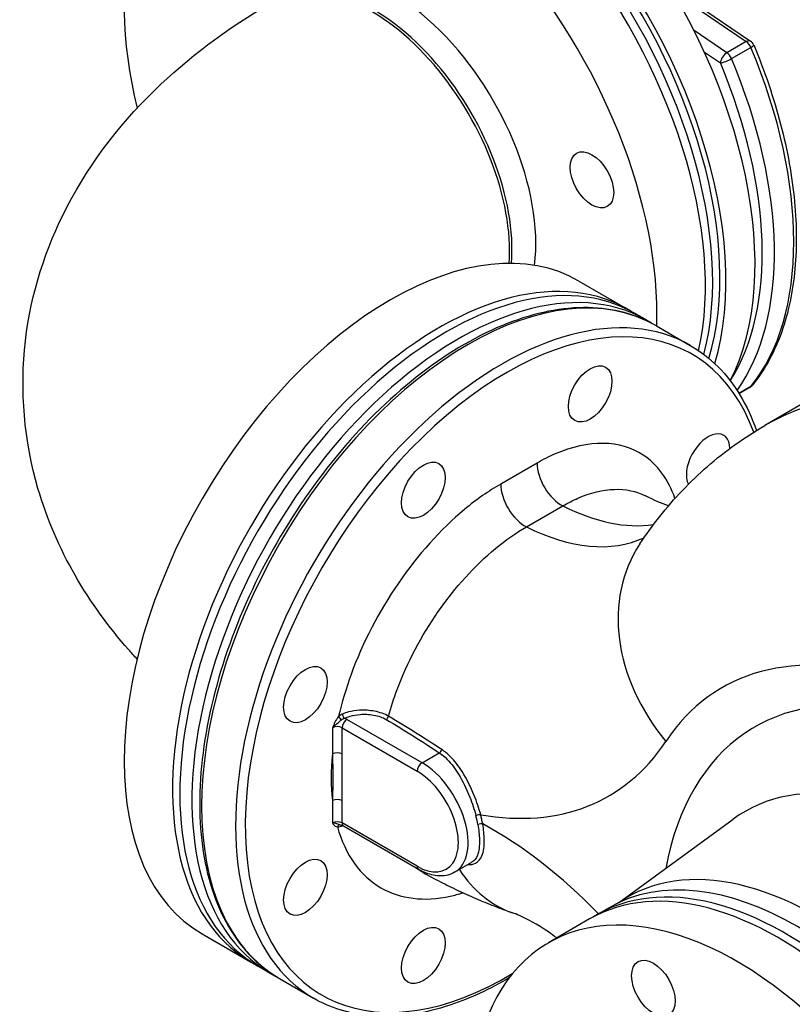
# Model space of a CAD drawing. Header units: millimetres. Extents: x 0 to 5940, y 0 to 4200.
# Tile 4 of 56: x 644 to 789, y 637 to 821. Entities that reach past the tile are written whole.
import ezdxf

# ---------------------------------------------------------------- set-up
doc = ezdxf.new("R2010")
doc.units = ezdxf.units.MM
doc.header["$LTSCALE"] = 50
doc.layers.add('02-LINIE-035', color=2, linetype='CONTINUOUS')

msp = doc.modelspace()

# ---------------------------------------------------------------- linework, layer by layer
at = {"layer": '02-LINIE-035'}
for p, q in [((769.88, 823.53), (780.2, 816.53)), ((770.68, 823.61), (781, 816.61)), ((776.58, 814.44), (770.44, 818.6)), ((780.2, 816.53), (776.58, 814.44)), ((777.43, 813.35), (781.05, 815.44)), ((772.37, 814.56), (775.35, 812.54)), ((748.92, 771.79), (757.97, 766.56)), ((761.59, 764.47), (759.33, 765.78)), ((763.4, 763.42), (769.74, 759.77)), ((781.05, 752.1), (778.82, 750.82)), ((778.84, 750.78), (780.9, 751.97)), ((790.44, 748.72), (783.65, 744.8)), ((741.1, 737.8), (734.31, 733.88)), ((739.12, 725.89), (745.91, 729.81)), ((719.61, 681.81), (705.58, 689.91)), ((702.86, 688.35), (702.86, 683.48)), ((704.67, 688.35), (718.7, 680.25)), ((704.67, 683.48), (704.67, 688.35)), ((719.61, 681.81), (722.82, 683.67)), ((702.86, 674.74), (702.86, 670.58)), ((704.67, 670.58), (704.67, 674.74)), ((718.7, 662.48), (704.67, 670.58)), ((718.97, 661.89), (704.94, 669.99)), ((756.33, 655.66), (777.72, 671.28)), ((725.69, 661.36), (728.94, 663.24)), ((729.45, 658.31), (729.45, 658.31)), ((754.55, 654.73), (752.29, 653.43)), ((750.93, 652.64), (743.24, 648.2)), ((678.52, 649.85), (687.57, 644.62)), ((691.19, 642.53), (688.93, 643.84)), ((693, 641.49), (699.34, 637.83))]:
    msp.add_line(p, q, dxfattribs=at)
for centre, start, end in [((780.1, 815.28), 22.7611, 55.8481), ((780.1, 753.36), 300, 320.8597)]:
    msp.add_arc(centre, 1.6, start, end, dxfattribs=at)
for centre, major_axis, ratio, start_param, end_param in [((730.92, 804.35), (-36, 62.35), 0.57735, 3.497525, 6.283185), ((725.49, 801.22), (-36, 62.35), 0.57735, 3.639496, 6.494396), ((724.13, 800.44), (-35.2, 60.97), 0.57735, 3.670922, 6.302471), ((725.49, 801.22), (-35.2, 60.97), 0.57735, 3.63892, 6.283185), ((722.77, 799.65), (-35.2, 60.97), 0.57735, 3.701545, 6.283185), ((713.72, 794.43), (-35.2, 60.97), 0.57735, 3.886648, 7.381746), ((713.72, 794.43), (-19.2, 33.26), 0.57735, 3.793368, 6.594938), ((710.1, 792.34), (-18.29, 31.68), 0.57735, 3.847615, 6.283185), ((710.55, 792.6), (-18.29, 31.68), 0.57735, 3.838393, 6.295558), ((780.1, 815.28), (0.9, 1.32), 0.524834, 0, 0.825385), ((780.1, 815.28), (0.8, -1.39), 0.57735, 1.354243, 2.268928), ((780.1, 815.28), (1.48, 0.62), 0.175436, 5.339053, 6.283185), ((738.16, 808.54), (36, -62.35), 0.57735, 0.216553, 1.354243), ((776.48, 813.19), (-0.9, -1.32), 0.524834, 3.966977, 5.537774), ((776.48, 813.19), (1.48, 0.62), 0.175436, 3.768256, 5.339053), ((776.48, 813.19), (0.8, -1.39), 0.57735, 1.354243, 2.268928), ((734.54, 806.45), (36, -62.35), 0.57735, 0.255537, 1.354243), ((733.41, 805.79), (35.2, -60.97), 0.57735, 0.293923, 1.354243), ((713.72, 710.82), (-35.2, -60.97), 0.57735, 3.141593, 6.283185), ((724.13, 704.81), (35.2, 60.97), 0.57735, 0, 3.141593), ((728.2, 702.46), (-35.2, -60.97), 0.57735, 3.141593, 6.283185), ((722.77, 705.59), (-35.2, -60.97), 0.57735, 3.122307, 6.302471), ((726.39, 703.5), (35.2, 60.97), 0.57735, 6.257699, 9.450264), ((734.54, 698.8), (35.2, 60.97), 0.57735, 0, 3.141593), ((735.45, 698.28), (-34.56, -59.86), 0.57735, 2.692816, 7.091726), ((780.1, 753.36), (1.24, -1.01), 0.797426, 5.988187, 6.283185), ((780.1, 753.36), (0.8, -1.39), 0.57735, 0, 0.216553), ((847.29, 634.57), (-63.64, 110.23), 0.57735, 6.008373, 6.283185), ((773.07, 738), (-2.88, -4.99), 0.57735, 2.394341, 5.94515), ((745.63, 735.19), (3.2, -5.54), 0.57735, 3.926991, 5.5596), ((738.84, 731.27), (-3.2, 5.54), 0.57735, 0.785398, 2.418008), ((743.67, 772.83), (25.6, -44.34), 0.57735, 5.5596, 6.056317), ((736.88, 768.91), (25.6, -44.34), 0.57735, 5.5596, 6.230111), ((792.31, 701.47), (-32, 21.22), 0.784768, 0, 1.198588), ((820.14, 618.89), (-44.44, 76.97), 0.57735, 5.698789, 6.562876), ((824.82, 614.01), (-43.02, 74.51), 0.57735, 5.784989, 6.873384), ((704.46, 690.17), (-0.47, 0.434), 0.297584, 0.649449, 2.063337), ((705.58, 688.87), (-0.64, -1.11), 0.57735, 3.926991, 5.497787), ((705.11, 690.65), (-0.26, 0.585), 0.498119, 0.882739, 2.412982), ((703.77, 688.87), (-2.56, 0), 0.57735, 3.926991, 4.15845), ((712.92, 690.44), (0.326, 0.55), 0.585027, 3.933774, 5.159245), ((703.77, 687.82), (1.28, 0), 0.57735, 0.785398, 2.356194), ((722.82, 684.2), (0.353, 0.534), 0.614939, 3.963057, 5.24785), ((709.73, 753.23), (44.8, -77.6), 0.57735, 5.832905, 6.562876), ((703.77, 682.95), (-1.28, 0), 0.57735, 3.926991, 5.497787), ((719.61, 680.77), (-0.64, -1.11), 0.57735, 3.926991, 5.497787), ((719.61, 671.89), (6.08, -10.53), 0.57735, 0, 2.356194), ((718.7, 671.36), (5.44, -9.42), 0.57735, 5.497787, 8.63938), ((816.56, 609.24), (-36.64, 63.46), 0.57735, 5.814239, 6.345089), ((703.77, 674.22), (1.28, 0), 0.57735, 0.785398, 2.356194), ((730.11, 671.85), (0.617, 0.169), 0.337075, 0.660154, 2.23095), ((721.64, 673.06), (6.08, -10.53), 0.57735, 0.994925, 1.145236), ((722.09, 673.32), (-6.4, 11.09), 0.57735, 4.136518, 4.286829), ((703.77, 670.06), (-1.28, 0), 0.57735, 3.926991, 5.497787), ((704.25, 669.57), (0.089, 0.634), 0.795077, 0.012352, 1.259457), ((705.58, 671.1), (-0.64, -1.11), 0.57735, 5.497787, 6.283185), ((705.15, 669.73), (0.24, -0.593), 0.468544, 3.934266, 3.949186), ((730.5, 670.12), (0.631, 0.105), 0.444636, 0.700463, 2.271259), ((732.68, 605.98), (-38.85, 67.29), 0.57735, 5.126808, 5.52927), ((793.17, 595.74), (35.19, -60.96), 0.57735, 6.236314, 9.471649), ((719.61, 663), (-0.64, -1.11), 0.57735, 5.497787, 6.283185), ((786.13, 591.67), (35.2, -60.97), 0.57735, 0, 3.141593), ((749.17, 690.04), (-12.65, -36.26), 0.678379, 5.802335, 6.283185), ((787.49, 592.46), (-35.2, 60.97), 0.57735, 3.122307, 6.302471), ((789.75, 593.76), (-35.2, 60.97), 0.57735, 3.141593, 6.283185), ((778.44, 587.23), (35.2, -60.97), 0.57735, 5.258708, 10.449255)]:
    msp.add_ellipse(centre, major_axis=major_axis, ratio=ratio, start_param=start_param, end_param=end_param, dxfattribs=at)
for centre, major_axis in [((751.35, 790.7), (-2.88, 4.99)), ((751.03, 750.72), (2.88, 4.99)), ((719.86, 732.73), (2.88, 4.99)), ((697.82, 694.55), (2.88, 4.99)), ((697.82, 658.55), (2.88, 4.99)), ((719.86, 645.83), (2.88, 4.99)), ((762.85, 639.68), (-2.88, 4.99))]:
    msp.add_ellipse(centre, major_axis=major_axis, ratio=0.57735, dxfattribs=at)
for points, knots in [([(666.36, 701.18), (665.83, 701.75), (665.31, 702.33), (657.29, 711.42), (651.19, 721.59), (645.27, 741.89), (644.42, 751.41), (646.54, 769.49), (649.29, 777.99), (657.8, 794.38), (663.88, 802.01), (677.16, 814.53), (684.24, 819.64), (691.81, 824.01)], [3.434706, 3.434706, 3.434706, 3.434706, 3.455752, 3.455752, 3.760279, 3.760279, 3.994402, 3.994402, 4.218271, 4.218271, 4.47615, 4.47615, 4.712389, 4.712389, 4.712389, 4.712389]), ([(781.58, 815.9), (783.64, 810.99), (785.33, 806.01), (787.9, 796.18), (788.77, 791.33), (789.65, 781.98), (789.65, 777.49), (788.77, 769.09), (787.89, 765.17), (785.25, 758.13), (783.5, 755), (781.34, 752.35)], [5.71434, 5.71434, 5.71434, 5.71434, 5.941878, 5.941878, 6.169416, 6.169416, 6.396954, 6.396954, 6.624492, 6.624492, 6.85203, 6.85203, 6.85203, 6.85203]), ([(763.4, 763.42), (759.65, 765.59), (755.31, 766.74), (745.87, 766.92), (740.75, 765.9), (730.21, 761.78), (724.79, 758.64), (714.25, 750.56), (709.13, 745.62), (699.72, 734.46), (695.43, 728.24), (688.09, 715.14), (685.05, 708.27), (680.52, 694.55), (679.03, 687.7), (677.77, 674.71), (678, 668.57), (680.19, 657.63), (682.16, 652.83), (687.13, 645.82), (689.86, 643.3), (693, 641.49)], [5.497787, 5.497787, 5.497787, 5.497787, 5.806661, 5.806661, 6.123031, 6.123031, 6.445561, 6.445561, 6.768548, 6.768548, 7.091015, 7.091015, 7.413285, 7.413285, 7.735812, 7.735812, 8.058857, 8.058857, 8.38101, 8.38101, 8.63938, 8.63938, 8.63938, 8.63938]), ([(769.74, 759.77), (773.5, 757.6), (776.66, 754.42), (780.27, 748.43), (781.28, 746.24), (782.1, 743.88)], [0.7853982, 0.7853982, 0.7853982, 0.7853982, 1.0942721, 1.0942721, 1.2481331, 1.2481331, 1.2481331, 1.2481331]), ([(760.31, 722.69), (761.47, 724.44), (762.71, 726.16), (765.37, 729.5), (766.78, 731.12), (769.75, 734.24), (771.32, 735.74), (774.61, 738.6), (776.33, 739.96), (779.9, 742.51), (781.75, 743.7), (783.65, 744.8)], [0.5057073, 0.5057073, 0.5057073, 0.5057073, 0.5616455, 0.5616455, 0.6175837, 0.6175837, 0.6735218, 0.6735218, 0.72946, 0.72946, 0.7853982, 0.7853982, 0.7853982, 0.7853982]), ([(766.87, 731.18), (765.64, 734.76), (763.59, 737.55), (756.66, 742.11), (750.73, 742.2), (743.37, 739.03), (742.24, 738.46), (741.1, 737.8)], [-11.89966, -11.89966, -11.89966, -11.89966, -9.321756, -9.321756, -5.188665, -5.188665, -4.439943, -4.439943, -4.439943, -4.439943]), ([(734.31, 733.88), (732.04, 732.57), (729.78, 730.99), (718.58, 721.69), (710.65, 710.14), (705.38, 695.66), (704.6, 693.03), (704.01, 690.43)], [-21.85982, -21.85982, -21.85982, -21.85982, -20.363895, -20.363895, -14.330336, -14.330336, -12.982646, -12.982646, -12.982646, -12.982646]), ([(745.91, 729.81), (746.85, 730.36), (747.79, 730.83), (753.47, 733.3), (757.95, 733.43), (761.36, 731.68)], [4.439943, 4.439943, 4.439943, 4.439943, 5.188665, 5.188665, 8.966427, 8.966427, 8.966427, 8.966427]), ([(713.35, 690.5), (713.8, 692.16), (714.33, 693.82), (718.7, 705.61), (725.59, 715.46), (735.23, 723.41), (737.17, 724.77), (739.12, 725.89)], [13.332117, 13.332117, 13.332117, 13.332117, 14.330336, 14.330336, 20.363895, 20.363895, 21.85982, 21.85982, 21.85982, 21.85982]), ([(713.35, 690.5), (712.63, 690.93), (711.71, 691.25), (709.83, 691.61), (708.86, 691.67), (707.22, 691.58), (706.52, 691.47), (705.47, 691.2), (705.08, 691.07), (704.72, 690.92)], [-1.334978, -1.334978, -1.334978, -1.334978, -0.898893, -0.898893, -0.499385, -0.499385, -0.192071, -0.192071, 0, 0, 0, 0]), ([(704.01, 690.43), (703.86, 690.27), (703.72, 690.09), (703.4, 689.59), (703.24, 689.26), (703.01, 688.74), (702.94, 688.54), (702.86, 688.35)], [-0.3759618, -0.3759618, -0.3759618, -0.3759618, -0.2693434, -0.2693434, -0.0987539, -0.0987539, 0.0007746, 0.0007746, 0.0007746, 0.0007746]), ([(702.86, 688.35), (703.01, 688.53), (703.19, 688.71), (703.66, 689.12), (703.92, 689.32), (704.3, 689.63), (704.44, 689.74), (704.57, 689.84)], [-0.0007746, -0.0007746, -0.0007746, -0.0007746, 0.0987539, 0.0987539, 0.2693434, 0.2693434, 0.3759618, 0.3759618, 0.3759618, 0.3759618]), ([(704.72, 690.92), (704.59, 690.87), (704.47, 690.8), (704.23, 690.63), (704.11, 690.53), (704.01, 690.43)], [0, 0, 0, 0, 0.0701574, 0.0701574, 0.1403149, 0.1403149, 0.1403149, 0.1403149]), ([(704.57, 689.84), (704.66, 689.9), (704.75, 689.96), (704.93, 690.06), (705.02, 690.1), (705.11, 690.13)], [-0.1403149, -0.1403149, -0.1403149, -0.1403149, -0.0701574, -0.0701574, 0, 0, 0, 0]), ([(705.11, 690.13), (705.44, 690.27), (705.79, 690.4), (706.74, 690.67), (707.37, 690.79), (708.87, 690.91), (709.74, 690.88), (711.44, 690.58), (712.27, 690.3), (712.92, 689.91)], [0, 0, 0, 0, 0.192071, 0.192071, 0.499385, 0.499385, 0.898893, 0.898893, 1.334978, 1.334978, 1.334978, 1.334978]), ([(712.92, 689.91), (714.62, 688.9), (716.3, 687.87), (719.59, 685.79), (721.22, 684.74), (722.82, 683.67)], [0, 0, 0, 0, 1.145556, 1.145556, 2.291111, 2.291111, 2.291111, 2.291111]), ([(723.29, 684.28), (721.67, 685.34), (720.05, 686.39), (716.74, 688.46), (715.06, 689.49), (713.35, 690.5)], [-2.291111, -2.291111, -2.291111, -2.291111, -1.145556, -1.145556, 0, 0, 0, 0]), ([(730.57, 672.11), (730.24, 673.29), (729.83, 674.51), (728.72, 677.27), (727.97, 678.8), (726.43, 681.23), (725.68, 682.19), (724.37, 683.48), (723.84, 683.92), (723.29, 684.28)], [-2.438018, -2.438018, -2.438018, -2.438018, -1.821816, -1.821816, -1.019061, -1.019061, -0.391946, -0.391946, 0, 0, 0, 0]), ([(702.86, 683.48), (702.9, 682.04), (702.93, 680.59), (702.93, 677.68), (702.9, 676.22), (702.86, 674.74)], [-1.671133, -1.671133, -1.671133, -1.671133, -0.835567, -0.835567, 0, 0, 0, 0]), ([(704.67, 674.74), (704.67, 676.2), (704.68, 677.65), (704.68, 680.56), (704.67, 682.02), (704.67, 683.48)], [0, 0, 0, 0, 0.835567, 0.835567, 1.671133, 1.671133, 1.671133, 1.671133]), ([(722.82, 683.67), (723.34, 683.33), (723.85, 682.91), (725.08, 681.65), (725.78, 680.73), (727.23, 678.38), (727.93, 676.9), (728.99, 674.23), (729.38, 673.05), (729.69, 671.91)], [0, 0, 0, 0, 0.391946, 0.391946, 1.019061, 1.019061, 1.821816, 1.821816, 2.438018, 2.438018, 2.438018, 2.438018]), ([(704.32, 670.2), (704.19, 670.23), (704.05, 670.27), (703.65, 670.41), (703.36, 670.5), (703.01, 670.56), (702.93, 670.57), (702.86, 670.58)], [0.0114922, 0.0114922, 0.0114922, 0.0114922, 0.1145033, 0.1145033, 0.2781118, 0.2781118, 0.3248009, 0.3248009, 0.3248009, 0.3248009]), ([(702.86, 670.58), (702.9, 670.53), (702.93, 670.48), (703.09, 670.26), (703.23, 670.1), (703.52, 669.91), (703.65, 669.85), (703.8, 669.83)], [-0.3248009, -0.3248009, -0.3248009, -0.3248009, -0.2781118, -0.2781118, -0.1145033, -0.1145033, 0, 0, 0, 0]), ([(703.8, 669.83), (703.94, 669.82), (704.11, 669.84), (704.44, 669.93), (704.61, 669.99), (704.78, 670.06)], [-0.1949256, -0.1949256, -0.1949256, -0.1949256, -0.0894567, -0.0894567, 0, 0, 0, 0]), ([(703.8, 669.83), (705.26, 664.61), (708.11, 660.65), (715.52, 656.39), (720.02, 655.83), (725.67, 657.06), (726.47, 657.28), (727.27, 657.53)], [-9.039015, -9.039015, -9.039015, -9.039015, -5.458571, -5.458571, -2.09945, -2.09945, -1.558878, -1.558878, -1.558878, -1.558878]), ([(704.32, 670.2), (704.38, 670.19), (704.43, 670.18), (704.52, 670.16), (704.57, 670.15), (704.66, 670.12), (704.7, 670.1), (704.78, 670.07), (704.81, 670.06), (704.88, 670.03), (704.91, 670.01), (704.94, 669.99)], [1.1011163, 1.1011163, 1.1011163, 1.1011163, 1.1950523, 1.1950523, 1.2889883, 1.2889883, 1.3829243, 1.3829243, 1.4768603, 1.4768603, 1.5707963, 1.5707963, 1.5707963, 1.5707963]), ([(728.14, 662.77), (728.71, 662.76), (729.2, 662.85), (730.14, 663.32), (730.54, 663.78), (731.12, 665.2), (731.26, 666.23), (731.22, 668.35), (731.12, 669.34), (730.95, 670.39)], [-2.562043, -2.562043, -2.562043, -2.562043, -2.048334, -2.048334, -1.359263, -1.359263, -0.564355, -0.564355, 0, 0, 0, 0]), ([(730.05, 670.27), (730.22, 669.26), (730.32, 668.31), (730.36, 666.27), (730.24, 665.27), (729.74, 663.94), (729.4, 663.5), (728.94, 663.24)], [0, 0, 0, 0, 0.564355, 0.564355, 1.359263, 1.359263, 2.01219, 2.01219, 2.01219, 2.01219]), ([(719.79, 661.31), (719.72, 661.34), (719.65, 661.38), (719.12, 661.69), (718.67, 661.99), (718.24, 662.32)], [5.3821826, 5.3821826, 5.3821826, 5.3821826, 5.4585709, 5.4585709, 5.9676383, 5.9676383, 5.9676383, 5.9676383]), ([(725.69, 661.36), (725.3, 661.13), (724.88, 660.96), (724.02, 660.74), (723.57, 660.68), (722.66, 660.67), (722.19, 660.72), (721.27, 660.9), (720.8, 661.04), (719.88, 661.41), (719.42, 661.63), (718.97, 661.89)], [3.9269908, 3.9269908, 3.9269908, 3.9269908, 4.0840704, 4.0840704, 4.2411501, 4.2411501, 4.3982297, 4.3982297, 4.5553093, 4.5553093, 4.712389, 4.712389, 4.712389, 4.712389]), ([(719.79, 661.31), (720.86, 660.71), (721.94, 660.14), (724.12, 659.03), (725.21, 658.49), (727.43, 657.45), (728.54, 656.94), (730.79, 655.98), (731.92, 655.51), (734.21, 654.62), (735.36, 654.19), (736.52, 653.79)], [1.5935486, 1.5935486, 1.5935486, 1.5935486, 1.6280423, 1.6280423, 1.6625359, 1.6625359, 1.6970295, 1.6970295, 1.7315231, 1.7315231, 1.7660167, 1.7660167, 1.7660167, 1.7660167]), ([(744.78, 649.09), (744.25, 649.48), (743.73, 649.86), (741.1, 651.66), (739.22, 652.67), (737.31, 653.5), (736.88, 653.66), (736.52, 653.79)], [4.5683782, 4.5683782, 4.5683782, 4.5683782, 4.6196479, 4.6196479, 4.8349543, 4.8349543, 4.9076093, 4.9076093, 4.9076093, 4.9076093]), ([(735.93, 641.7), (732.28, 639.52), (728.61, 637.81), (719.73, 634.81), (714.58, 634.1), (706.03, 634.91), (702.48, 636.02), (699.34, 637.83)], [3.1264427, 3.1264427, 3.1264427, 3.1264427, 3.3464677, 3.3464677, 3.6686207, 3.6686207, 3.9269908, 3.9269908, 3.9269908, 3.9269908])]:
    msp.add_open_spline(points, degree=3, knots=knots, dxfattribs=at)
for points in [[(765.66, 729.8), (764.43, 730.23), (762.97, 730.84), (761.37, 731.68)], [(702.86, 683.48), (702.56, 680.4), (702.56, 677.47), (702.86, 674.74)], [(704.78, 670.06), (704.79, 670.06), (704.79, 670.06), (704.79, 670.07)]]:
    msp.add_open_spline(points, degree=3, dxfattribs=at)

doc.saveas('drawing.dxf')
